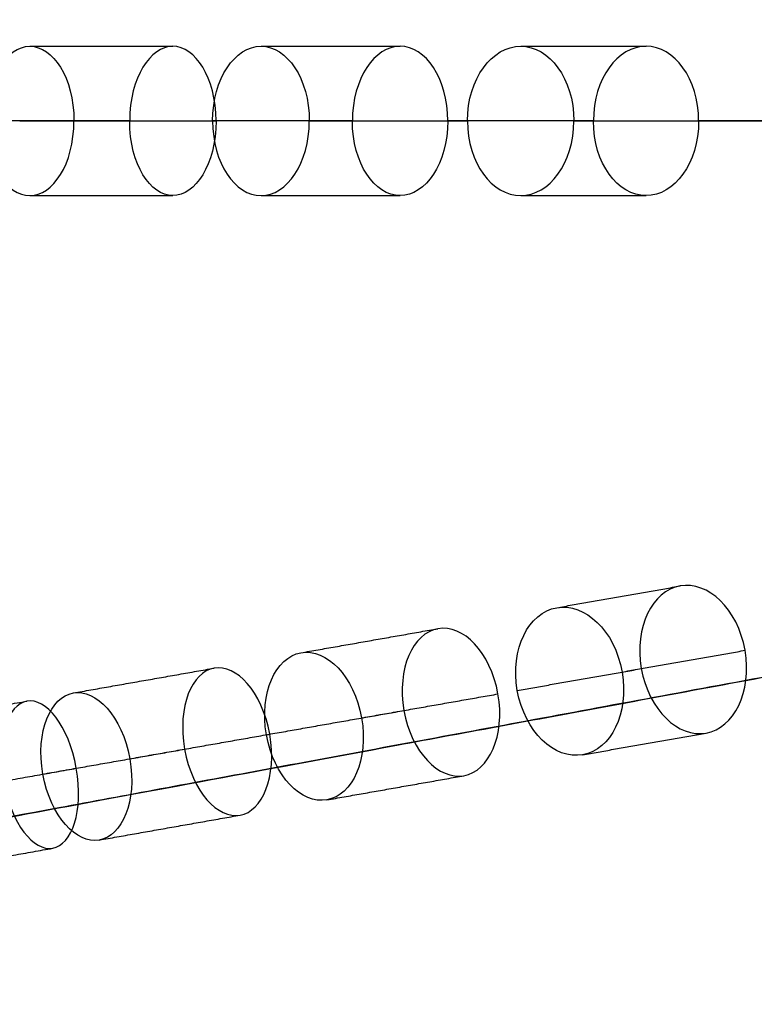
# Model space of a CAD drawing. Header units: millimetres. Extents: x -60 to 60, y -60 to 60.
# Tile 11 of 61: x -50 to -40, y -12 to 1. Entities that reach past the tile are written whole.
import ezdxf

# ---------------------------------------------------------------- set-up
doc = ezdxf.new("R2010")
doc.units = ezdxf.units.MM
doc.header["$MEASUREMENT"] = 0
doc.layers.add('Metal', color=7, linetype='Continuous', true_color=0xb2b2b2)
doc.layers.add('Opal glass', color=7, linetype='Continuous', true_color=0x7b7b7b)

msp = doc.modelspace()

# ---------------------------------------------------------------- linework, layer by layer
at = {"layer": 'Metal'}
for centre, radius in [((0.397, -0.384, 97.154), 56.961), ((0.397, -0.384, 93.154), 53.961), ((0.397, -0.384, 100.154), 53.961)]:
    msp.add_circle(centre, radius, dxfattribs=at)
for centre, radius, start, end in [((0.39, -0.346, 97.154), 60, 0, 180), ((0.39, -0.346, 107.154), 60, 0, 180), ((0.39, -0.346, 97.154), 60, 0, 180), ((0.39, -0.346, 97.154), 58.5, 0, 180), ((0.39, -0.346, 97.154), 57, 0, 180), ((0.39, -0.346, 107.154), 57, 0, 180), ((0.39, -0.346, 97.154), 57, 0, 180), ((0.397, -0.384, 107.154), 56.961, 105.0362, 275.9739), ((0.397, -0.384, 107.154), 56.961, 105.0362, 275.9739), ((0.397, -0.384, 102.154), 56.961, 105.5646, 265.3355), ((0.397, -0.384, 107.154), 55.461, 105.159, 275.8511), ((0.397, -0.384, 107.154), 53.961, 105.2887, 275.7214), ((0.397, -0.384, 107.154), 53.961, 105.2887, 275.7214), ((0.39, -0.346, 97.154), 60, 180, 0), ((0.39, -0.346, 107.154), 60, 180, 0), ((0.39, -0.346, 97.154), 60, 180, 0), ((0.39, -0.346, 97.154), 58.5, 180, 360), ((0.39, -0.346, 97.154), 57, 180, 0), ((0.39, -0.346, 107.154), 57, 180, 0), ((0.39, -0.346, 97.154), 57, 180, 0)]:
    msp.add_arc(centre, radius, start, end, dxfattribs=at)
at = {"layer": 'Metal', "extrusion": (0, 1, 0)}
for start, end in [(28.8392, 31.7754), (28.8392, 31.7754), (44.2403, 47.3116), (44.2403, 47.3116)]:
    msp.add_arc((-0.39, 107.154, -0.346), 57, start, end, dxfattribs=at)
at = {"layer": 'Metal'}
for points, knots in [([(-49.995, -0.346, 139.733), (-49.995, 0.237, 139.733), (-49.712, 0.654, 140.155), (-49.405, 0.654, 140.612), (-49.097, 0.654, 141.07), (-48.814, 0.237, 141.49), (-48.814, -0.346, 141.49)], [0, 0, 0, 0, 1.791385, 1.791385, 1.791385, 3.582219, 3.582219, 3.582219, 3.582219]), ([(-49.995, -0.346, 139.733), (-49.995, 0.237, 139.733), (-49.712, 0.654, 140.155), (-49.405, 0.654, 140.612), (-49.097, 0.654, 141.07), (-48.814, 0.237, 141.49), (-48.814, -0.346, 141.49)], [0, 0, 0, 0, 1.791385, 1.791385, 1.791385, 3.582219, 3.582219, 3.582219, 3.582219]), ([(-46.911, -0.346, 138.96), (-46.911, 0.241, 138.96), (-47.191, 0.654, 138.528), (-47.49, 0.654, 138.066), (-47.788, 0.654, 137.603), (-48.067, 0.241, 137.169), (-48.067, -0.346, 137.169)], [3.595536, 3.595536, 3.595536, 3.595536, 5.392954, 5.392954, 5.392954, 7.191071, 7.191071, 7.191071, 7.191071]), ([(-46.911, -0.346, 138.96), (-46.911, 0.241, 138.96), (-47.191, 0.654, 138.528), (-47.49, 0.654, 138.066), (-47.788, 0.654, 137.603), (-48.067, 0.241, 137.169), (-48.067, -0.346, 137.169)], [3.595536, 3.595536, 3.595536, 3.595536, 5.392954, 5.392954, 5.392954, 7.191071, 7.191071, 7.191071, 7.191071]), ([(-46.956, -0.346, 144.01), (-46.956, 0.223, 144.01), (-46.655, 0.654, 144.384), (-46.308, 0.654, 144.813), (-45.962, 0.654, 145.243), (-45.661, 0.223, 145.616), (-45.661, -0.346, 145.616)], [0, 0, 0, 0, 1.765809, 1.765809, 1.765809, 3.531415, 3.531415, 3.531415, 3.531415]), ([(-46.956, -0.346, 144.01), (-46.956, 0.223, 144.01), (-46.655, 0.654, 144.384), (-46.308, 0.654, 144.813), (-45.962, 0.654, 145.243), (-45.661, 0.223, 145.616), (-45.661, -0.346, 145.616)], [0, 0, 0, 0, 1.765809, 1.765809, 1.765809, 3.531415, 3.531415, 3.531415, 3.531415]), ([(-43.806, -0.346, 143.15), (-43.806, 0.225, 143.15), (-44.104, 0.654, 142.77), (-44.445, 0.654, 142.336), (-44.786, 0.654, 141.902), (-45.084, 0.225, 141.521), (-45.084, -0.346, 141.521)], [3.537959, 3.537959, 3.537959, 3.537959, 5.306813, 5.306813, 5.306813, 7.075919, 7.075919, 7.075919, 7.075919]), ([(-43.806, -0.346, 143.15), (-43.806, 0.225, 143.15), (-44.104, 0.654, 142.77), (-44.445, 0.654, 142.336), (-44.786, 0.654, 141.902), (-45.084, 0.225, 141.521), (-45.084, -0.346, 141.521)], [3.537959, 3.537959, 3.537959, 3.537959, 5.306813, 5.306813, 5.306813, 7.075919, 7.075919, 7.075919, 7.075919]), ([(-43.542, -0.346, 148.019), (-43.542, 0.221, 148.019), (-43.213, 0.654, 148.362), (-42.83, 0.654, 148.759), (-42.447, 0.654, 149.157), (-42.118, 0.221, 149.499), (-42.118, -0.346, 149.499)], [0, 0, 0, 0, 1.761644, 1.761644, 1.761644, 3.52313, 3.52313, 3.52313, 3.52313]), ([(-43.542, -0.346, 148.019), (-43.542, 0.221, 148.019), (-43.213, 0.654, 148.362), (-42.83, 0.654, 148.759), (-42.447, 0.654, 149.157), (-42.118, 0.221, 149.499), (-42.118, -0.346, 149.499)], [0, 0, 0, 0, 1.761644, 1.761644, 1.761644, 3.52313, 3.52313, 3.52313, 3.52313]), ([(-40.446, -0.346, 146.921), (-40.446, 0.222, 146.921), (-40.773, 0.654, 146.573), (-41.151, 0.654, 146.171), (-41.529, 0.654, 145.768), (-41.856, 0.222, 145.42), (-41.856, -0.346, 145.42)], [3.528644, 3.528644, 3.528644, 3.528644, 5.292867, 5.292867, 5.292867, 7.057287, 7.057287, 7.057287, 7.057287]), ([(-40.446, -0.346, 146.921), (-40.446, 0.222, 146.921), (-40.773, 0.654, 146.573), (-41.151, 0.654, 146.171), (-41.529, 0.654, 145.768), (-41.856, 0.222, 145.42), (-41.856, -0.346, 145.42)], [3.528644, 3.528644, 3.528644, 3.528644, 5.292867, 5.292867, 5.292867, 7.057287, 7.057287, 7.057287, 7.057287]), ([(-49.995, -0.346, 139.733), (-49.995, -0.93, 139.733), (-49.712, -1.346, 140.155), (-49.405, -1.346, 140.612), (-49.097, -1.346, 141.07), (-48.814, -0.93, 141.49), (-48.814, -0.346, 141.49)], [0, 0, 0, 0, 1.791385, 1.791385, 1.791385, 3.582219, 3.582219, 3.582219, 3.582219]), ([(-49.995, -0.346, 139.733), (-49.995, -0.93, 139.733), (-49.712, -1.346, 140.155), (-49.405, -1.346, 140.612), (-49.097, -1.346, 141.07), (-48.814, -0.93, 141.49), (-48.814, -0.346, 141.49)], [0, 0, 0, 0, 1.791385, 1.791385, 1.791385, 3.582219, 3.582219, 3.582219, 3.582219]), ([(-46.911, -0.346, 138.96), (-46.911, -0.933, 138.96), (-47.191, -1.346, 138.528), (-47.49, -1.346, 138.066), (-47.788, -1.346, 137.603), (-48.067, -0.933, 137.169), (-48.067, -0.346, 137.169)], [3.595536, 3.595536, 3.595536, 3.595536, 5.392954, 5.392954, 5.392954, 7.191071, 7.191071, 7.191071, 7.191071]), ([(-46.911, -0.346, 138.96), (-46.911, -0.933, 138.96), (-47.191, -1.346, 138.528), (-47.49, -1.346, 138.066), (-47.788, -1.346, 137.603), (-48.067, -0.933, 137.169), (-48.067, -0.346, 137.169)], [3.595536, 3.595536, 3.595536, 3.595536, 5.392954, 5.392954, 5.392954, 7.191071, 7.191071, 7.191071, 7.191071]), ([(-46.956, -0.346, 144.01), (-46.956, -0.915, 144.01), (-46.655, -1.346, 144.384), (-46.308, -1.346, 144.813), (-45.962, -1.346, 145.243), (-45.661, -0.915, 145.616), (-45.661, -0.346, 145.616)], [0, 0, 0, 0, 1.765809, 1.765809, 1.765809, 3.531415, 3.531415, 3.531415, 3.531415]), ([(-46.956, -0.346, 144.01), (-46.956, -0.915, 144.01), (-46.655, -1.346, 144.384), (-46.308, -1.346, 144.813), (-45.962, -1.346, 145.243), (-45.661, -0.915, 145.616), (-45.661, -0.346, 145.616)], [0, 0, 0, 0, 1.765809, 1.765809, 1.765809, 3.531415, 3.531415, 3.531415, 3.531415]), ([(-43.806, -0.346, 143.15), (-43.806, -0.917, 143.15), (-44.104, -1.346, 142.77), (-44.445, -1.346, 142.336), (-44.786, -1.346, 141.902), (-45.084, -0.917, 141.521), (-45.084, -0.346, 141.521)], [3.537959, 3.537959, 3.537959, 3.537959, 5.306813, 5.306813, 5.306813, 7.075919, 7.075919, 7.075919, 7.075919]), ([(-43.806, -0.346, 143.15), (-43.806, -0.917, 143.15), (-44.104, -1.346, 142.77), (-44.445, -1.346, 142.336), (-44.786, -1.346, 141.902), (-45.084, -0.917, 141.521), (-45.084, -0.346, 141.521)], [3.537959, 3.537959, 3.537959, 3.537959, 5.306813, 5.306813, 5.306813, 7.075919, 7.075919, 7.075919, 7.075919]), ([(-43.542, -0.346, 148.019), (-43.542, -0.913, 148.019), (-43.213, -1.346, 148.362), (-42.83, -1.346, 148.759), (-42.447, -1.346, 149.157), (-42.118, -0.913, 149.499), (-42.118, -0.346, 149.499)], [0, 0, 0, 0, 1.761644, 1.761644, 1.761644, 3.52313, 3.52313, 3.52313, 3.52313]), ([(-43.542, -0.346, 148.019), (-43.542, -0.913, 148.019), (-43.213, -1.346, 148.362), (-42.83, -1.346, 148.759), (-42.447, -1.346, 149.157), (-42.118, -0.913, 149.499), (-42.118, -0.346, 149.499)], [0, 0, 0, 0, 1.761644, 1.761644, 1.761644, 3.52313, 3.52313, 3.52313, 3.52313]), ([(-40.446, -0.346, 146.921), (-40.446, -0.915, 146.921), (-40.773, -1.346, 146.573), (-41.151, -1.346, 146.171), (-41.529, -1.346, 145.768), (-41.856, -0.915, 145.42), (-41.856, -0.346, 145.42)], [3.528644, 3.528644, 3.528644, 3.528644, 5.292867, 5.292867, 5.292867, 7.057287, 7.057287, 7.057287, 7.057287]), ([(-40.446, -0.346, 146.921), (-40.446, -0.915, 146.921), (-40.773, -1.346, 146.573), (-41.151, -1.346, 146.171), (-41.529, -1.346, 145.768), (-41.856, -0.915, 145.42), (-41.856, -0.346, 145.42)], [3.528644, 3.528644, 3.528644, 3.528644, 5.292867, 5.292867, 5.292867, 7.057287, 7.057287, 7.057287, 7.057287]), ([(-41.214, -7.682, 145.42), (-41.313, -7.122, 145.42), (-41.066, -6.641, 145.768), (-40.694, -6.575, 146.171), (-40.322, -6.509, 146.573), (-39.924, -6.877, 146.921), (-39.825, -7.437, 146.921), (-39.727, -7.997, 146.921), (-39.974, -8.479, 146.573), (-40.346, -8.545, 146.171), (-40.719, -8.61, 145.768), (-41.115, -8.242, 145.42), (-41.214, -7.682, 145.42)], [0, 0, 0, 0, 1.76442, 1.76442, 1.76442, 3.528644, 3.528644, 3.528644, 5.292867, 5.292867, 5.292867, 7.057287, 7.057287, 7.057287, 7.057287]), ([(-41.214, -7.682, 145.42), (-41.313, -7.122, 145.42), (-41.066, -6.641, 145.768), (-40.694, -6.575, 146.171), (-40.322, -6.509, 146.573), (-39.924, -6.877, 146.921), (-39.825, -7.437, 146.921), (-39.727, -7.997, 146.921), (-39.974, -8.479, 146.573), (-40.346, -8.545, 146.171), (-40.719, -8.61, 145.768), (-41.115, -8.242, 145.42), (-41.214, -7.682, 145.42)], [0, 0, 0, 0, 1.76442, 1.76442, 1.76442, 3.528644, 3.528644, 3.528644, 5.292867, 5.292867, 5.292867, 7.057287, 7.057287, 7.057287, 7.057287]), ([(-42.875, -7.975, 148.019), (-42.776, -8.533, 148.019), (-42.377, -8.903, 148.362), (-42, -8.836, 148.759), (-41.623, -8.77, 149.157), (-41.374, -8.286, 149.499), (-41.472, -7.728, 149.499), (-41.57, -7.169, 149.499), (-41.97, -6.8, 149.157), (-42.347, -6.866, 148.759), (-42.724, -6.933, 148.362), (-42.973, -7.417, 148.019), (-42.875, -7.975, 148.019)], [0, 0, 0, 0, 1.761644, 1.761644, 1.761644, 3.52313, 3.52313, 3.52313, 5.284617, 5.284617, 5.284617, 7.04626, 7.04626, 7.04626, 7.04626]), ([(-42.875, -7.975, 148.019), (-42.776, -8.533, 148.019), (-42.377, -8.903, 148.362), (-42, -8.836, 148.759), (-41.623, -8.77, 149.157), (-41.374, -8.286, 149.499), (-41.472, -7.728, 149.499), (-41.57, -7.169, 149.499), (-41.97, -6.8, 149.157), (-42.347, -6.866, 148.759), (-42.724, -6.933, 148.362), (-42.973, -7.417, 148.019), (-42.875, -7.975, 148.019)], [0, 0, 0, 0, 1.761644, 1.761644, 1.761644, 3.52313, 3.52313, 3.52313, 5.284617, 5.284617, 5.284617, 7.04626, 7.04626, 7.04626, 7.04626]), ([(-44.393, -8.243, 141.521), (-44.492, -7.68, 141.521), (-44.273, -7.206, 141.902), (-43.938, -7.147, 142.336), (-43.602, -7.088, 142.77), (-43.234, -7.458, 143.15), (-43.134, -8.021, 143.15), (-43.035, -8.583, 143.15), (-43.255, -9.057, 142.77), (-43.59, -9.117, 142.336), (-43.926, -9.176, 141.902), (-44.294, -8.805, 141.521), (-44.393, -8.243, 141.521)], [0, 0, 0, 0, 1.769106, 1.769106, 1.769106, 3.537959, 3.537959, 3.537959, 5.306813, 5.306813, 5.306813, 7.075919, 7.075919, 7.075919, 7.075919]), ([(-44.393, -8.243, 141.521), (-44.492, -7.68, 141.521), (-44.273, -7.206, 141.902), (-43.938, -7.147, 142.336), (-43.602, -7.088, 142.77), (-43.234, -7.458, 143.15), (-43.134, -8.021, 143.15), (-43.035, -8.583, 143.15), (-43.255, -9.057, 142.77), (-43.59, -9.117, 142.336), (-43.926, -9.176, 141.902), (-44.294, -8.805, 141.521), (-44.393, -8.243, 141.521)], [0, 0, 0, 0, 1.769106, 1.769106, 1.769106, 3.537959, 3.537959, 3.537959, 5.306813, 5.306813, 5.306813, 7.075919, 7.075919, 7.075919, 7.075919]), ([(-46.236, -8.568, 144.01), (-46.137, -9.128, 144.01), (-45.767, -9.5, 144.384), (-45.425, -9.44, 144.813), (-45.084, -9.38, 145.243), (-44.862, -8.903, 145.616), (-44.961, -8.343, 145.616), (-45.06, -7.782, 145.616), (-45.431, -7.41, 145.243), (-45.773, -7.47, 144.813), (-46.114, -7.531, 144.384), (-46.335, -8.007, 144.01), (-46.236, -8.568, 144.01)], [0, 0, 0, 0, 1.765808, 1.765808, 1.765808, 3.531415, 3.531415, 3.531415, 5.297022, 5.297022, 5.297022, 7.06283, 7.06283, 7.06283, 7.06283]), ([(-46.236, -8.568, 144.01), (-46.137, -9.128, 144.01), (-45.767, -9.5, 144.384), (-45.425, -9.44, 144.813), (-45.084, -9.38, 145.243), (-44.862, -8.903, 145.616), (-44.961, -8.343, 145.616), (-45.06, -7.782, 145.616), (-45.431, -7.41, 145.243), (-45.773, -7.47, 144.813), (-46.114, -7.531, 144.384), (-46.335, -8.007, 144.01), (-46.236, -8.568, 144.01)], [0, 0, 0, 0, 1.765808, 1.765808, 1.765808, 3.531415, 3.531415, 3.531415, 5.297022, 5.297022, 5.297022, 7.06283, 7.06283, 7.06283, 7.06283]), ([(-47.331, -8.761, 137.169), (-47.433, -8.182, 137.169), (-47.23, -7.727, 137.603), (-46.936, -7.676, 138.066), (-46.641, -7.624, 138.528), (-46.294, -7.982, 138.96), (-46.192, -8.56, 138.96), (-46.09, -9.138, 138.96), (-46.294, -9.593, 138.528), (-46.588, -9.645, 138.066), (-46.883, -9.697, 137.603), (-47.229, -9.339, 137.169), (-47.331, -8.761, 137.169)], [0, 0, 0, 0, 1.798117, 1.798117, 1.798117, 3.595536, 3.595536, 3.595536, 5.392954, 5.392954, 5.392954, 7.191071, 7.191071, 7.191071, 7.191071]), ([(-47.331, -8.761, 137.169), (-47.433, -8.182, 137.169), (-47.23, -7.727, 137.603), (-46.936, -7.676, 138.066), (-46.641, -7.624, 138.528), (-46.294, -7.982, 138.96), (-46.192, -8.56, 138.96), (-46.09, -9.138, 138.96), (-46.294, -9.593, 138.528), (-46.588, -9.645, 138.066), (-46.883, -9.697, 137.603), (-47.229, -9.339, 137.169), (-47.331, -8.761, 137.169)], [0, 0, 0, 0, 1.798117, 1.798117, 1.798117, 3.595536, 3.595536, 3.595536, 5.392954, 5.392954, 5.392954, 7.191071, 7.191071, 7.191071, 7.191071]), ([(-49.229, -9.095, 139.733), (-49.128, -9.67, 139.733), (-48.777, -10.031, 140.155), (-48.475, -9.978, 140.612), (-48.172, -9.924, 141.07), (-47.965, -9.465, 141.49), (-48.066, -8.89, 141.49), (-48.168, -8.316, 141.49), (-48.519, -7.955, 141.07), (-48.822, -8.008, 140.612), (-49.125, -8.062, 140.155), (-49.331, -8.521, 139.733), (-49.229, -9.095, 139.733)], [0, 0, 0, 0, 1.791385, 1.791385, 1.791385, 3.582219, 3.582219, 3.582219, 5.373052, 5.373052, 5.373052, 7.164437, 7.164437, 7.164437, 7.164437]), ([(-49.229, -9.095, 139.733), (-49.128, -9.67, 139.733), (-48.777, -10.031, 140.155), (-48.475, -9.978, 140.612), (-48.172, -9.924, 141.07), (-47.965, -9.465, 141.49), (-48.066, -8.89, 141.49), (-48.168, -8.316, 141.49), (-48.519, -7.955, 141.07), (-48.822, -8.008, 140.612), (-49.125, -8.062, 140.155), (-49.331, -8.521, 139.733), (-49.229, -9.095, 139.733)], [0, 0, 0, 0, 1.791385, 1.791385, 1.791385, 3.582219, 3.582219, 3.582219, 5.373052, 5.373052, 5.373052, 7.164437, 7.164437, 7.164437, 7.164437]), ([(-49.758, -9.189, 132.766), (-49.86, -8.612, 132.766), (-49.697, -8.162, 133.22), (-49.444, -8.118, 133.708), (-49.192, -8.073, 134.195), (-48.884, -8.44, 134.648), (-48.782, -9.017, 134.648), (-48.68, -9.593, 134.648), (-48.844, -10.043, 134.195), (-49.097, -10.088, 133.708), (-49.35, -10.132, 133.22), (-49.656, -9.766, 132.766), (-49.758, -9.189, 132.766)], [0, 0, 0, 0, 1.79597, 1.79597, 1.79597, 3.591281, 3.591281, 3.591281, 5.386591, 5.386591, 5.386591, 7.182562, 7.182562, 7.182562, 7.182562]), ([(-49.758, -9.189, 132.766), (-49.86, -8.612, 132.766), (-49.697, -8.162, 133.22), (-49.444, -8.118, 133.708), (-49.192, -8.073, 134.195), (-48.884, -8.44, 134.648), (-48.782, -9.017, 134.648), (-48.68, -9.593, 134.648), (-48.844, -10.043, 134.195), (-49.097, -10.088, 133.708), (-49.35, -10.132, 133.22), (-49.656, -9.766, 132.766), (-49.758, -9.189, 132.766)], [0, 0, 0, 0, 1.79597, 1.79597, 1.79597, 3.591281, 3.591281, 3.591281, 5.386591, 5.386591, 5.386591, 7.182562, 7.182562, 7.182562, 7.182562])]:
    msp.add_open_spline(points, degree=3, knots=knots, dxfattribs=at)
for points in [[(-49.405, 0.654, 140.612), (-48.447, 0.654, 139.339), (-47.49, 0.654, 138.066)], [(-46.308, 0.654, 144.813), (-45.377, 0.654, 143.575), (-44.445, 0.654, 142.336)], [(-42.83, 0.654, 148.759), (-41.991, 0.654, 147.465), (-41.151, 0.654, 146.171)], [(-48.067, -0.346, 137.169), (-49.031, -0.346, 138.451), (-49.995, -0.346, 139.733)], [(-48.067, -0.346, 137.169), (-49.031, -0.346, 138.451), (-49.995, -0.346, 139.733)], [(-48.067, -0.346, 137.169), (-49.031, -0.346, 138.451), (-49.995, -0.346, 139.733)], [(-48.067, -0.346, 137.169), (-49.031, -0.346, 138.451), (-49.995, -0.346, 139.733)], [(-48.814, -0.346, 141.49), (-47.862, -0.346, 140.225), (-46.911, -0.346, 138.96)], [(-48.814, -0.346, 141.49), (-47.862, -0.346, 140.225), (-46.911, -0.346, 138.96)], [(-48.814, -0.346, 141.49), (-47.862, -0.346, 140.225), (-46.911, -0.346, 138.96)], [(-48.814, -0.346, 141.49), (-47.862, -0.346, 140.225), (-46.911, -0.346, 138.96)], [(-45.084, -0.346, 141.521), (-46.02, -0.346, 142.766), (-46.956, -0.346, 144.01)], [(-45.084, -0.346, 141.521), (-46.02, -0.346, 142.766), (-46.956, -0.346, 144.01)], [(-45.084, -0.346, 141.521), (-46.02, -0.346, 142.766), (-46.956, -0.346, 144.01)], [(-45.084, -0.346, 141.521), (-46.02, -0.346, 142.766), (-46.956, -0.346, 144.01)], [(-45.661, -0.346, 145.616), (-44.733, -0.346, 144.383), (-43.806, -0.346, 143.15)], [(-45.661, -0.346, 145.616), (-44.733, -0.346, 144.383), (-43.806, -0.346, 143.15)], [(-45.661, -0.346, 145.616), (-44.733, -0.346, 144.383), (-43.806, -0.346, 143.15)], [(-45.661, -0.346, 145.616), (-44.733, -0.346, 144.383), (-43.806, -0.346, 143.15)], [(-41.856, -0.346, 145.42), (-42.699, -0.346, 146.719), (-43.542, -0.346, 148.019)], [(-41.856, -0.346, 145.42), (-42.699, -0.346, 146.719), (-43.542, -0.346, 148.019)], [(-41.856, -0.346, 145.42), (-42.699, -0.346, 146.719), (-43.542, -0.346, 148.019)], [(-41.856, -0.346, 145.42), (-42.699, -0.346, 146.719), (-43.542, -0.346, 148.019)], [(-42.118, -0.346, 149.499), (-41.282, -0.346, 148.21), (-40.446, -0.346, 146.921)], [(-42.118, -0.346, 149.499), (-41.282, -0.346, 148.21), (-40.446, -0.346, 146.921)], [(-42.118, -0.346, 149.499), (-41.282, -0.346, 148.21), (-40.446, -0.346, 146.921)], [(-42.118, -0.346, 149.499), (-41.282, -0.346, 148.21), (-40.446, -0.346, 146.921)], [(-42.118, -0.346, 149.499), (-41.282, -0.346, 148.21), (-40.446, -0.346, 146.921)], [(-42.118, -0.346, 149.499), (-41.282, -0.346, 148.21), (-40.446, -0.346, 146.921)], [(-49.405, -1.346, 140.612), (-48.447, -1.346, 139.339), (-47.49, -1.346, 138.066)], [(-46.308, -1.346, 144.813), (-45.377, -1.346, 143.575), (-44.445, -1.346, 142.336)], [(-42.83, -1.346, 148.759), (-41.991, -1.346, 147.465), (-41.151, -1.346, 146.171)], [(-42.347, -6.866, 148.759), (-41.52, -6.721, 147.465), (-40.694, -6.575, 146.171)], [(-45.773, -7.47, 144.813), (-44.855, -7.309, 143.575), (-43.938, -7.147, 142.336)], [(-41.472, -7.728, 149.499), (-40.649, -7.582, 148.21), (-39.825, -7.437, 146.921)], [(-48.822, -8.008, 140.612), (-47.879, -7.842, 139.339), (-46.936, -7.676, 138.066)], [(-42.875, -7.975, 148.019), (-42.044, -7.828, 146.719), (-41.214, -7.682, 145.42)], [(-44.961, -8.343, 145.616), (-44.048, -8.182, 144.383), (-43.134, -8.021, 143.15)], [(-51.554, -8.49, 136.058), (-50.499, -8.304, 134.883), (-49.444, -8.118, 133.708)], [(-46.236, -8.568, 144.01), (-45.315, -8.405, 142.766), (-44.393, -8.243, 141.521)], [(-48.066, -8.89, 141.49), (-47.129, -8.725, 140.225), (-46.192, -8.56, 138.96)], [(-42, -8.836, 148.759), (-41.173, -8.69, 147.465), (-40.346, -8.545, 146.171)], [(-49.229, -9.095, 139.733), (-48.28, -8.928, 138.451), (-47.331, -8.761, 137.169)], [(-50.879, -9.386, 136.983), (-49.83, -9.201, 135.815), (-48.782, -9.017, 134.648)], [(-45.425, -9.44, 144.813), (-44.508, -9.278, 143.575), (-43.59, -9.117, 142.336)], [(-48.475, -9.978, 140.612), (-47.532, -9.811, 139.339), (-46.588, -9.645, 138.066)], [(-51.207, -10.46, 136.058), (-50.152, -10.274, 134.883), (-49.097, -10.088, 133.708)]]:
    msp.add_open_spline(points, degree=2, dxfattribs=at)
for points, weights in [([(-48.067, -0.346, 137.169), (-48.836, -0.346, 135.927), (-49.541, -0.346, 134.648)], [0.999999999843, 0.999671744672, 0.999999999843]), ([(-48.067, -0.346, 137.169), (-48.836, -0.346, 135.927), (-49.541, -0.346, 134.648)], [0.999999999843, 0.999671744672, 0.999999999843]), ([(-48.067, -0.346, 137.169), (-48.836, -0.346, 135.927), (-49.541, -0.346, 134.648)], [0.999999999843, 0.999671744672, 0.999999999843]), ([(-48.067, -0.346, 137.169), (-48.836, -0.346, 135.927), (-49.541, -0.346, 134.648)], [0.999999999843, 0.999671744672, 0.999999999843]), ([(-48.814, -0.346, 141.49), (-47.918, -0.346, 142.774), (-46.956, -0.346, 144.01)], [0.999999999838, 0.999659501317, 1]), ([(-48.814, -0.346, 141.49), (-47.918, -0.346, 142.774), (-46.956, -0.346, 144.01)], [0.999999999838, 0.999659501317, 1]), ([(-48.814, -0.346, 141.49), (-47.918, -0.346, 142.774), (-46.956, -0.346, 144.01)], [0.999999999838, 0.999659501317, 1]), ([(-48.814, -0.346, 141.49), (-47.918, -0.346, 142.774), (-46.956, -0.346, 144.01)], [0.999999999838, 0.999659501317, 1]), ([(-45.084, -0.346, 141.521), (-46.033, -0.346, 140.266), (-46.911, -0.346, 138.96)], [1, 0.999619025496, 0.999999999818]), ([(-45.084, -0.346, 141.521), (-46.033, -0.346, 140.266), (-46.911, -0.346, 138.96)], [1, 0.999619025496, 0.999999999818]), ([(-45.084, -0.346, 141.521), (-46.033, -0.346, 140.266), (-46.911, -0.346, 138.96)], [1, 0.999619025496, 0.999999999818]), ([(-45.084, -0.346, 141.521), (-46.033, -0.346, 140.266), (-46.911, -0.346, 138.96)], [1, 0.999619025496, 0.999999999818]), ([(-45.661, -0.346, 145.616), (-44.633, -0.346, 146.846), (-43.542, -0.346, 148.019)], [1, 0.999643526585, 1]), ([(-45.661, -0.346, 145.616), (-44.633, -0.346, 146.846), (-43.542, -0.346, 148.019)], [1, 0.999643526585, 1]), ([(-45.661, -0.346, 145.616), (-44.633, -0.346, 146.846), (-43.542, -0.346, 148.019)], [1, 0.999643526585, 1]), ([(-45.661, -0.346, 145.616), (-44.633, -0.346, 146.846), (-43.542, -0.346, 148.019)], [1, 0.999643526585, 1]), ([(-41.856, -0.346, 145.42), (-42.861, -0.346, 144.31), (-43.806, -0.346, 143.15)], [1, 0.999655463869, 1]), ([(-41.856, -0.346, 145.42), (-42.861, -0.346, 144.31), (-43.806, -0.346, 143.15)], [1, 0.999655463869, 1]), ([(-41.856, -0.346, 145.42), (-42.861, -0.346, 144.31), (-43.806, -0.346, 143.15)], [1, 0.999655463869, 1]), ([(-41.856, -0.346, 145.42), (-42.861, -0.346, 144.31), (-43.806, -0.346, 143.15)], [1, 0.999655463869, 1]), ([(-42.118, -0.346, 149.499), (-40.929, -0.346, 150.692), (-39.675, -0.346, 151.817)], [1, 0.999606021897, 1]), ([(-42.118, -0.346, 149.499), (-40.929, -0.346, 150.692), (-39.675, -0.346, 151.817)], [1, 0.999606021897, 1]), ([(-42.118, -0.346, 149.499), (-40.929, -0.346, 150.692), (-39.675, -0.346, 151.817)], [1, 0.999606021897, 1]), ([(-42.118, -0.346, 149.499), (-40.929, -0.346, 150.692), (-39.675, -0.346, 151.817)], [1, 0.999606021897, 1]), ([(-38.257, -0.346, 149.052), (-39.38, -0.346, 148.016), (-40.446, -0.346, 146.921)], [0.999999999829, 0.999640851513, 1]), ([(-38.257, -0.346, 149.052), (-39.38, -0.346, 148.016), (-40.446, -0.346, 146.921)], [0.999999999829, 0.999640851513, 1]), ([(-38.257, -0.346, 149.052), (-39.38, -0.346, 148.016), (-40.446, -0.346, 146.921)], [0.999999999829, 0.999640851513, 1]), ([(-38.257, -0.346, 149.052), (-39.38, -0.346, 148.016), (-40.446, -0.346, 146.921)], [0.999999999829, 0.999640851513, 1])]:
    msp.add_rational_spline(points, weights, degree=2, dxfattribs=at)
at = {"layer": 'Opal glass'}
for centre, radius in [((0.397, -0.384, 97.154), 59.961), ((0.397, -0.384, 57.154), 59.961), ((0.397, -0.384, 97.154), 59.961), ((0.397, -0.384, 97.154), 58.461), ((0.397, -0.384, 93.154), 56.961), ((0.397, -0.384, 57.154), 56.961), ((0.397, -0.384, 97.154), 56.961), ((0.397, -0.384, 93.154), 56.961), ((0.397, -0.384, 93.154), 55.461), ((0.397, -0.384, 93.154), 53.961)]:
    msp.add_circle(centre, radius, dxfattribs=at)
for points, knots in [([(0.397, -0.384, 0.154), (-1.059, -0.654, 0.154), (-2.515, -0.924, 0.154), (-58.559, -11.317, 0.154), (-58.559, -11.317, 57.154), (-58.559, -11.317, 71.654), (-58.559, -11.317, 97.154)], [-1.961271, -1.961271, -1.961271, 0, 0, 89.535391, 89.535391, 99.535391, 99.535391, 99.535391]), ([(-55.609, -10.77, 93.154), (-55.609, -10.77, 69.654), (-55.609, -10.77, 57.154), (-55.609, -10.77, 3.154), (-2.515, -0.924, 3.154), (-1.059, -0.654, 3.154), (0.397, -0.384, 3.154)], [133.458009, 133.458009, 133.458009, 143.458009, 143.458009, 228.28101, 228.28101, 230.242282, 230.242282, 230.242282])]:
    msp.add_rational_spline(points, [1, 1, 1, 0.707106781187, 1, 1, 1], degree=2, knots=knots, dxfattribs=at)

doc.saveas('drawing.dxf')
